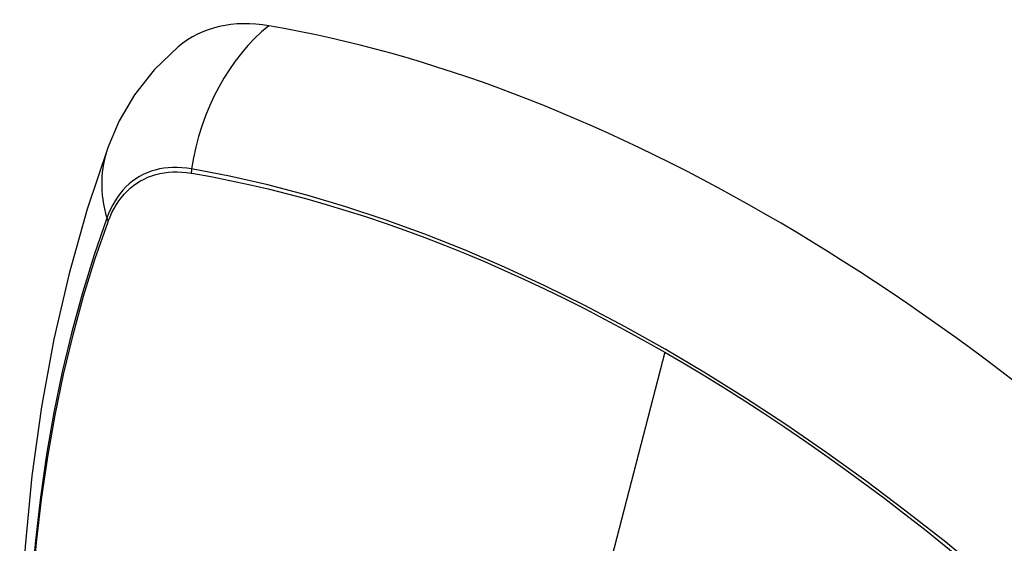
# Model space of a CAD drawing. Header units: inches. Extents: x 484 to 569.5, y 187.4 to 262.6.
# Tile 45 of 99: x 522.793 to 523.394, y 238.71 to 239.03. Entities that reach past the tile are written whole.
import ezdxf

# ---------------------------------------------------------------- set-up
doc = ezdxf.new("R2010")
doc.units = ezdxf.units.IN
doc.header["$MEASUREMENT"] = 0
doc.layers.add('Visible Edges(ANSI)', color=7, linetype='Continuous', lineweight=25)
doc.layers.add('Visible Tangent Edges(ANSI)', color=7, linetype='Continuous', lineweight=25)

msp = doc.modelspace()

# ---------------------------------------------------------------- linework, layer by layer
at = {"layer": 'Visible Edges(ANSI)', "flags": 128}
for points in [[(522.88981, 239.01333), (522.87512, 238.99921), (522.86313, 238.98386), (522.85384, 238.96801), (522.84701, 238.95222)], [(522.84701, 238.95222), (522.83417, 238.91411), (522.82312, 238.87488), (522.81382, 238.83459), (522.80627, 238.79332), (522.80043, 238.75113), (522.79628, 238.70808), (522.79381, 238.66424), (522.79299, 238.61967), (522.7938, 238.57442), (522.79623, 238.52857), (522.80025, 238.48217), (522.80585, 238.4353), (522.81299, 238.38801), (522.82167, 238.34037), (522.83186, 238.29246), (522.84354, 238.24434)]]:
    msp.add_lwpolyline(points, dxfattribs=at)
at = {"layer": 'Visible Edges(ANSI)'}
for centre, major_axis, start_param, end_param in [((522.98656, 238.86561), (-0.08841, 0.15353), 5.835982, 6.382176), ((523.24835, 237.8489), (-0.64835, 1.12588), 5.16346, 5.835982)]:
    msp.add_ellipse(centre, major_axis=major_axis, ratio=0.578093, start_param=start_param, end_param=end_param, dxfattribs=at)
at = {"layer": 'Visible Tangent Edges(ANSI)'}
for p, q in [((522.8978, 238.93611), (522.89813, 238.93606)), ((522.84695, 238.90635), (522.84707, 238.90667)), ((523.1869, 238.82672), (523.139, 238.64091))]:
    msp.add_line(p, q, dxfattribs=at)
at = {"layer": 'Visible Tangent Edges(ANSI)', "flags": 128}
for points in [[(522.89795, 238.93868), (522.89499, 238.93914), (522.89208, 238.93944), (522.88921, 238.93959), (522.88639, 238.93959), (522.88362, 238.93943), (522.88092, 238.93911), (522.87828, 238.93864), (522.8757, 238.93802), (522.8732, 238.93724), (522.87076, 238.93632), (522.86841, 238.93525), (522.86613, 238.93402), (522.86394, 238.93266), (522.86184, 238.93114), (522.85982, 238.92949), (522.8579, 238.92769), (522.85608, 238.92575), (522.85435, 238.92368), (522.85272, 238.92148), (522.8512, 238.91916), (522.84978, 238.9167), (522.84846, 238.91413), (522.84726, 238.91144), (522.84617, 238.90863)], [(522.84707, 238.90667), (522.84816, 238.90939), (522.84935, 238.91199), (522.85066, 238.91449), (522.85206, 238.91686), (522.85356, 238.91912), (522.85516, 238.92125), (522.85686, 238.92326), (522.85865, 238.92514), (522.86053, 238.92689), (522.8625, 238.9285), (522.86456, 238.92997), (522.86671, 238.93131), (522.86893, 238.93251), (522.87123, 238.93356), (522.87361, 238.93447), (522.87606, 238.93524), (522.87857, 238.93586), (522.88115, 238.93634), (522.88379, 238.93667), (522.88649, 238.93685), (522.88925, 238.93689), (522.89205, 238.93678), (522.89491, 238.93652), (522.8978, 238.93611)], [(523.40659, 238.67031), (523.38263, 238.69079), (523.35849, 238.71058), (523.33421, 238.72969), (523.30982, 238.74807), (523.28534, 238.76571), (523.26081, 238.78259), (523.23625, 238.79869), (523.21171, 238.814), (523.18718, 238.82851), (523.16266, 238.84223), (523.13812, 238.85517), (523.1136, 238.86731), (523.08912, 238.87865), (523.0647, 238.88916), (523.04038, 238.89883), (523.01618, 238.90764), (522.99214, 238.91559), (522.96828, 238.92268), (522.94462, 238.92888), (522.92118, 238.93422), (522.89795, 238.93868)], [(522.89813, 238.93606), (522.9097, 238.93398), (522.92131, 238.93169), (522.93299, 238.92918), (522.94471, 238.92645), (522.95649, 238.92351), (522.96832, 238.92034), (522.98021, 238.91695), (522.99214, 238.91334), (523.00413, 238.90952), (523.01615, 238.90548), (523.02821, 238.90122), (523.04031, 238.89675), (523.05244, 238.89205), (523.0646, 238.88715), (523.07678, 238.88203), (523.08898, 238.8767), (523.1012, 238.87117), (523.11343, 238.86542), (523.12567, 238.85947), (523.13792, 238.85332), (523.15017, 238.84697), (523.16242, 238.84041), (523.17466, 238.83367), (523.1869, 238.82672)], [(522.84617, 238.90863), (522.8384, 238.88614), (522.83128, 238.86299), (522.82481, 238.83921), (522.819, 238.81481), (522.81387, 238.78983), (522.80941, 238.7643), (522.80564, 238.73824), (522.80255, 238.71168), (522.80016, 238.68467), (522.79845, 238.65724), (522.79744, 238.62942), (522.79711, 238.60122), (522.79747, 238.57263), (522.79852, 238.54366), (522.80025, 238.51433), (522.80266, 238.48469), (522.80575, 238.45475), (522.80952, 238.42456), (522.81396, 238.39412), (522.81908, 238.36344), (522.82486, 238.33256)], [(522.8256, 238.33211), (522.8198, 238.36293), (522.81466, 238.39355), (522.8102, 238.42394), (522.80642, 238.45408), (522.80332, 238.48396), (522.80089, 238.51355), (522.79915, 238.54282), (522.7981, 238.57172), (522.79774, 238.60024), (522.79807, 238.62837), (522.79909, 238.65611), (522.8008, 238.68345), (522.80321, 238.71037), (522.80631, 238.73682), (522.8101, 238.76277), (522.81457, 238.78819), (522.81972, 238.81305), (522.82555, 238.83733), (522.83203, 238.86098), (522.83917, 238.88399), (522.84695, 238.90635)], [(523.1869, 238.82672), (523.19912, 238.81958), (523.21135, 238.81224), (523.22357, 238.8047), (523.2358, 238.79696), (523.24804, 238.78902), (523.26027, 238.78088), (523.27249, 238.77254), (523.2847, 238.76401), (523.2969, 238.75529), (523.30908, 238.74638), (523.32123, 238.73729), (523.33336, 238.72801), (523.34546, 238.71855), (523.35753, 238.70891), (523.36956, 238.6991), (523.38155, 238.68912), (523.39349, 238.67897), (523.40539, 238.66866)]]:
    msp.add_lwpolyline(points, dxfattribs=at)
at = {"layer": 'Visible Tangent Edges(ANSI)'}
for centre, major_axis, ratio, start_param, end_param in [((522.98405, 238.92679), (-0.01999, -0.11641), 0.735728, 3.82822, 4.736579), ((522.95792, 238.91163), (-0.11091, 0.0406), 0.734358, 0, 0.495362), ((522.90513, 238.93769), (-0.00174, -0.00969), 0.735633, 4.742205, 5.005912), ((522.85548, 238.90888), (0.00925, -0.00335), 0.731254, 3.634308, 3.898015)]:
    msp.add_ellipse(centre, major_axis=major_axis, ratio=ratio, start_param=start_param, end_param=end_param, dxfattribs=at)

doc.saveas('drawing.dxf')
